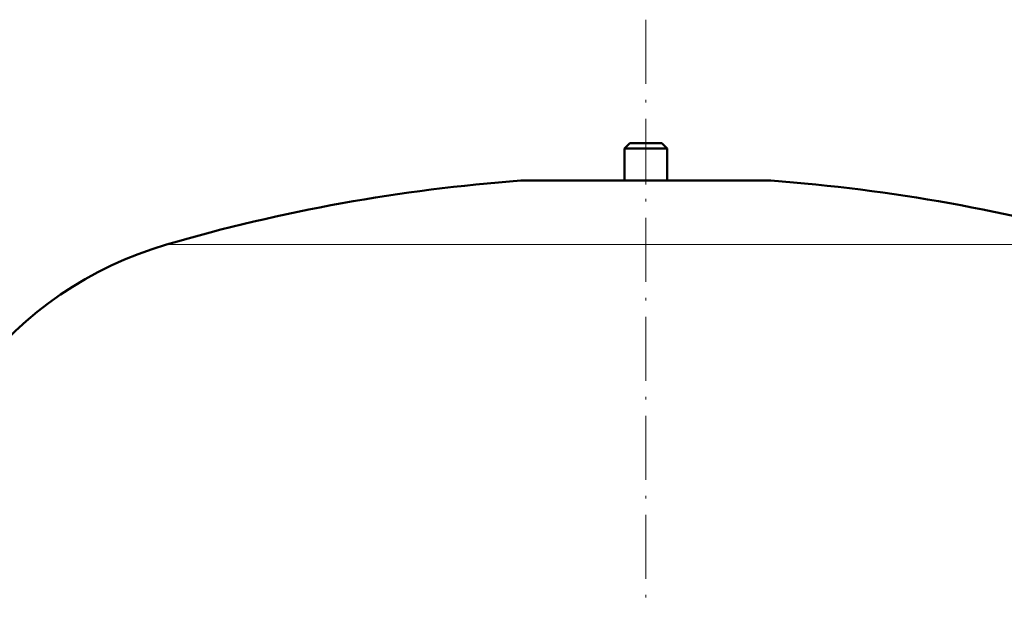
# Model space of a CAD drawing. Extents: x -1976 to 2357, y -1856 to 698.
# Tile 46 of 60: x 30 to 214, y 318 to 427. Entities that reach past the tile are written whole.
import ezdxf

# ---------------------------------------------------------------- set-up
doc = ezdxf.new("R2010")
doc.units = 0
doc.linetypes.add('DASHDOT', pattern=[18.5, 12, -3, 0.5, -3])

msp = doc.modelspace()

# ---------------------------------------------------------------- linework, layer by layer
at = {"color": 7, "linetype": 'DASHDOT', "lineweight": 18}
msp.add_line((146.57, 426.63), (146.57, -77.66), dxfattribs=at)
at = {"color": 7, "lineweight": 50}
for p, q in [((143.57, 403.57), (142.57, 402.57)), ((143.57, 403.57), (149.57, 403.57)), ((150.57, 402.57), (149.57, 403.57)), ((142.57, 402.57), (150.57, 402.57)), ((142.57, 402.57), (142.57, 396.57)), ((150.57, 396.57), (150.57, 402.57)), ((123.57, 396.57), (146.57, 396.57)), ((142.57, 396.57), (123.57, 396.57)), ((146.57, 396.57), (169.57, 396.57)), ((169.57, 396.57), (150.57, 396.57))]:
    msp.add_line(p, q, dxfattribs=at)
at = {"color": 7, "linetype": 'DASHDOT', "lineweight": 18, "ltscale": 0.210416}
msp.add_line((146.57, 404.27), (146.57, 395.85), dxfattribs=at)
at = {"color": 7, "lineweight": 18}
for p, q in [((146.57, 396.55), (123.2, 396.55)), ((169.93, 396.55), (146.57, 396.55)), ((146.57, 384.61), (56.97, 384.61)), ((236.17, 384.61), (146.57, 384.61))]:
    msp.add_line(p, q, dxfattribs=at)
at = {"color": 7, "lineweight": 50}
for centre, radius, start, end in [((146.57, 77.41), 320, 94.1872, 106.2602), ((123.57, 391.57), 5, 90, 94.1872), ((169.57, 391.57), 5, 85.8128, 90), ((146.57, 77.41), 320, 73.7398, 85.8128), ((76.57, 317.41), 70, 106.2602, 177.5571)]:
    msp.add_arc(centre, radius, start, end, dxfattribs=at)

doc.saveas('drawing.dxf')
